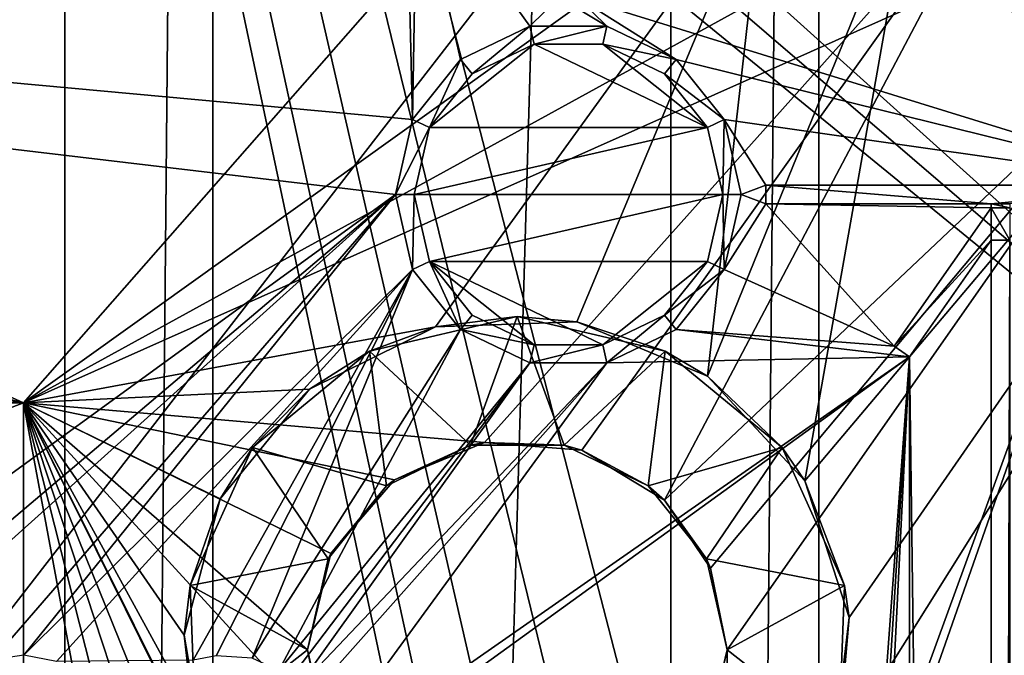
# Model space of a CAD drawing. Extents: x -3 to 104, y -79 to 161.
# Tile 159 of 203: x 66.36 to 74.33, y 85.27 to 90.42. Entities that reach past the tile are written whole.
import ezdxf

# ---------------------------------------------------------------- set-up
doc = ezdxf.new("R2010")
doc.units = 0
doc.header["$MEASUREMENT"] = 0

msp = doc.modelspace()

# ---------------------------------------------------------------- linework, layer by layer
for points in [[(66.720001, 130, -10.3), (63.009998, 0, -10.3), (63.009998, 130, -10.3)], [(66.720001, 0, -10.3), (63.009998, 0, -10.3), (66.720001, 130, -10.3)], [(66.720001, 0, -71.599998), (66.720001, 130, -71.599998), (67.919998, 130, -71.599998)], [(67.919998, 0, -71.599998), (66.720001, 0, -71.599998), (67.919998, 130, -71.599998)], [(66.720001, 130, -71.599998), (66.720001, 0, -10.3), (66.720001, 130, -10.3)], [(66.720001, 0, -71.599998), (66.720001, 0, -10.3), (66.720001, 130, -71.599998)], [(71.629997, 130, -10.3), (67.919998, 0, -10.3), (67.919998, 130, -10.3)], [(71.629997, 0, -10.3), (67.919998, 0, -10.3), (71.629997, 130, -10.3)], [(67.919998, 130, -10.3), (67.919998, 0, -71.599998), (67.919998, 130, -71.599998)], [(67.919998, 0, -10.3), (67.919998, 0, -71.599998), (67.919998, 130, -10.3)], [(71.629997, 0, -71.599998), (71.629997, 130, -71.599998), (72.830002, 130, -71.599998)], [(72.830002, 0, -71.599998), (71.629997, 0, -71.599998), (72.830002, 130, -71.599998)], [(71.629997, 130, -71.599998), (71.629997, 0, -10.3), (71.629997, 130, -10.3)], [(71.629997, 0, -71.599998), (71.629997, 0, -10.3), (71.629997, 130, -71.599998)], [(76.540001, 130, -10.3), (72.830002, 0, -10.3), (72.830002, 130, -10.3)], [(76.540001, 0, -10.3), (72.830002, 0, -10.3), (76.540001, 130, -10.3)], [(72.830002, 130, -10.3), (72.830002, 0, -71.599998), (72.830002, 130, -71.599998)], [(72.830002, 0, -10.3), (72.830002, 0, -71.599998), (72.830002, 130, -10.3)], [(80.207298, 83.608299, 18.9), (98.300003, 129.649994, 18.9), (40.9254, 118.957001, 18.9)], [(98.300003, 129.649994, 17.299999), (74.475899, 72.517403, 17.299999), (60.471001, 126.727997, 17.299999)], [(60.471001, 126.727997, 17.299999), (74.475899, 72.517403, 17.299999), (73.696999, 72.517403, 17.299999)], [(60.471001, 126.727997, 17.299999), (73.696999, 72.517403, 17.299999), (72.9953, 72.179497, 17.299999)], [(60.471001, 19.228001, 17.299999), (60.471001, 126.727997, 17.299999), (72.336403, 70.811302, 17.299999)], [(72.336403, 70.811302, 17.299999), (60.471001, 126.727997, 17.299999), (72.509804, 71.570602, 17.299999)], [(72.509804, 71.570602, 17.299999), (60.471001, 126.727997, 17.299999), (72.9953, 72.179497, 17.299999)], [(39.528702, 112.523003), (39.528702, 23.4326), (96.9217, 124.593002)], [(39.528702, 23.4326), (96.9217, 5.4074), (96.9217, 124.593002)], [(5.1713, 6.7213, -72.699997), (95.428703, 123.278999, -72.699997), (5.1713, 123.278999, -72.699997)], [(5.1713, 6.7213, -72.699997), (95.428703, 6.7213, -72.699997), (95.428703, 123.278999, -72.699997)], [(40.428501, 117.757004, 18.9), (80.207298, 83.608299, 18.9), (40.9254, 118.957001, 18.9)], [(39.471001, 116.879997, 18.9), (80.207298, 83.608299, 18.9), (40.428501, 117.757004, 18.9)], [(72.9953, 72.179497, 18.9), (39.471001, 116.879997, 18.9), (38.997101, 116.658997, 18.9)], [(72.9953, 72.179497, 18.9), (80.207298, 83.608299, 18.9), (39.471001, 116.879997, 18.9)], [(72.509804, 71.570602, 18.9), (38.997101, 116.658997, 18.9), (38.492001, 116.524002, 18.9)], [(72.9953, 72.179497, 18.9), (38.997101, 116.658997, 18.9), (72.509804, 71.570602, 18.9)], [(72.509804, 71.570602, 18.9), (38.492001, 116.524002, 18.9), (10.3364, 88.811302, 18.9)], [(81.800003, 96.800003, -74.699997), (75.800003, 89.074997, -74.699997), (70.875, 94, -74.699997)], [(66.386398, 87.311302, 66.932404), (29.7887, 87.311302, 67.232697), (39.5867, 94.119301, 66.387604)], [(39.5867, 94.119301, 66.387604), (72.384598, 94.148697, 65.877502), (66.386398, 87.311302, 66.932404)], [(66.386398, 87.311302, 66.932404), (72.384598, 94.148697, 65.877502), (72.388298, 91.611298, 66.225304)], [(72.714104, 86.679703, 66.830803), (73.588303, 91.611298, 66.188103), (79.026398, 94.159798, 65.653801)], [(73.073898, 85.571503, 66.947098), (72.714104, 86.679703, 66.830803), (79.026398, 94.159798, 65.653801)], [(72.939003, 84.431999, 67.078003), (73.073898, 85.571503, 66.947098), (79.026398, 94.159798, 65.653801)], [(79.015297, 72.711304, 67.933098), (72.939003, 84.431999, 67.078003), (79.026398, 94.159798, 65.653801)], [(75.800003, 89.074997, -74.699997), (70.875, 90.599998, -74.699997), (70.875, 94, -74.699997)], [(4.5864, 92.311302, 55.700001), (29.7864, 87.311302, 55.700001), (77.586403, 92.311302, 55.700001)], [(9.6776, 90.179497, 54.099998), (8.9759, 90.517403, 54.099998), (77.586403, 92.311302, 54.099998)], [(77.586403, 92.311302, 54.099998), (10.1631, 89.570602, 54.099998), (9.6776, 90.179497, 54.099998)], [(77.586403, 92.311302, 54.099998), (10.3364, 88.811302, 54.099998), (10.1631, 89.570602, 54.099998)], [(72.509804, 71.570602, 54.099998), (10.3364, 88.811302, 54.099998), (77.586403, 92.311302, 54.099998)], [(29.7864, 87.311302, 55.700001), (66.386398, 87.311302, 55.700001), (77.586403, 92.311302, 55.700001)], [(74.475899, 72.517403, 55.700001), (77.586403, 92.311302, 55.700001), (66.386398, 87.311302, 55.700001)], [(72.9953, 72.179497, 54.099998), (72.509804, 71.570602, 54.099998), (77.586403, 92.311302, 54.099998)], [(73.696999, 72.517403, 54.099998), (72.9953, 72.179497, 54.099998), (77.586403, 92.311302, 54.099998)], [(74.475899, 72.517403, 54.099998), (73.696999, 72.517403, 54.099998), (77.586403, 92.311302, 54.099998)], [(46.114799, 91.762497, -74.699997), (69.485199, 91.762497, -74.699997), (69.538597, 89.607399, -74.699997)], [(46.114799, 91.762497, -74.699997), (69.538597, 89.607399, -74.699997), (69.400002, 89, -74.699997)], [(46.114799, 91.762497, -74.699997), (69.400002, 89, -74.699997), (64.264999, 85.266502, -74.699997)], [(69.571297, 91.639603, -74.699997), (69.538597, 89.607399, -74.699997), (69.485199, 91.762497, -74.699997)], [(29.7882, 87.311302, 68.894302), (66.386398, 87.311302, 68.594398), (39.354698, 91.653801, 68.389999)], [(39.354698, 91.653801, 68.389999), (66.386398, 87.311302, 68.594398), (56.8232, 91.6539, 68.246696)], [(56.8232, 91.6539, 68.246696), (66.386398, 87.311302, 68.594398), (74.287201, 91.653999, 67.8256)], [(66.386398, 87.311302, 68.594398), (70.1203, 86.990303, 68.532799), (74.287201, 91.653999, 67.8256)], [(74.287201, 91.653999, 67.8256), (70.1203, 86.990303, 68.532799), (70.907799, 86.929398, 68.517403)], [(74.287201, 91.653999, 67.8256), (70.907799, 86.929398, 68.517403), (71.577499, 86.524498, 68.5448)], [(74.287201, 91.653999, 67.8256), (71.577499, 86.524498, 68.5448), (75.586403, 90.311302, 67.957901)], [(74.287201, 91.653999, 67.8256), (75.586403, 90.311302, 67.957901), (75.466499, 90.856697, 67.891602)], [(66.386398, 87.311302, 66.932404), (72.388298, 91.611298, 66.225304), (69.7248, 87.928902, 66.770103)], [(69.927101, 90.094597, -74.699997), (69.538597, 89.607399, -74.699997), (69.571297, 91.639603, -74.699997)], [(70.724998, 90.599998, -74.699997), (70.488503, 90.364899, -74.699997), (69.571297, 91.639603, -74.699997)], [(70.488503, 90.364899, -74.699997), (69.927101, 90.094597, -74.699997), (69.571297, 91.639603, -74.699997)], [(69.7248, 87.928902, 66.770103), (72.388298, 91.611298, 66.225304), (70.867699, 87.968102, 66.732803)], [(70.867699, 87.968102, 66.732803), (72.388298, 91.611298, 66.225304), (71.928101, 87.527802, 66.754501)], [(71.928101, 87.527802, 66.754501), (72.388298, 91.611298, 66.225304), (73.588303, 91.611298, 66.188103)], [(72.714104, 86.679703, 66.830803), (71.928101, 87.527802, 66.754501), (73.588303, 91.611298, 66.188103)], [(71.111504, 90.364899, -74.699997), (70.488503, 90.364899, -74.699997), (70.724998, 90.599998, -74.699997)], [(71.111504, 90.364899, -74.699997), (70.724998, 90.599998, -74.699997), (70.875, 90.599998, -74.699997)], [(71.111504, 90.364899, -74.699997), (70.875, 90.599998, -74.699997), (71.672897, 90.094597, -74.699997)], [(75.800003, 89.074997, -74.699997), (71.672897, 90.094597, -74.699997), (70.875, 90.599998, -74.699997)], [(70.488503, 90.364899, -74.699997), (69.927101, 90.094597, -74.5), (69.927101, 90.094597, -74.699997)], [(70.488503, 90.364899, -74.5), (69.927101, 90.094597, -74.5), (70.488503, 90.364899, -74.699997)], [(69.927101, 90.094597, -74.5), (70.488503, 90.364899, -74.5), (70.020599, 89.977303, -74.5)], [(70.020599, 89.977303, -74.5), (70.488503, 90.364899, -74.5), (70.521797, 90.218697, -74.5)], [(71.111504, 90.364899, -74.699997), (70.488503, 90.364899, -74.5), (70.488503, 90.364899, -74.699997)], [(71.111504, 90.364899, -74.5), (70.488503, 90.364899, -74.5), (71.111504, 90.364899, -74.699997)], [(70.488503, 90.364899, -74.5), (71.111504, 90.364899, -74.5), (70.521797, 90.218697, -74.5)], [(70.521797, 90.218697, -74.5), (71.111504, 90.364899, -74.5), (71.078201, 90.218697, -74.5)], [(71.111504, 90.364899, -74.5), (71.672897, 90.094597, -74.5), (71.078201, 90.218697, -74.5)], [(71.672897, 90.094597, -74.699997), (71.111504, 90.364899, -74.5), (71.111504, 90.364899, -74.699997)], [(71.672897, 90.094597, -74.5), (71.111504, 90.364899, -74.5), (71.672897, 90.094597, -74.699997)], [(71.577499, 86.524498, 68.5448), (71.952499, 85.972504, 68.596901), (75.586403, 90.311302, 67.957901)], [(75.586403, 90.311302, 67.957901), (71.952499, 85.972504, 68.596901), (72.086403, 85.311203, 68.667603)], [(75.586403, 90.311302, 67.957901), (72.086403, 85.311203, 68.667603), (72.055603, 80.6334, 69.155296)], [(75.586403, 90.311302, 67.957901), (72.055603, 80.6334, 69.155296), (72.086304, 80.311302, 69.184799)], [(75.586403, 90.311302, 67.957901), (72.086304, 80.311302, 69.184799), (75.586502, 69.933899, 69.892502)], [(70.521797, 90.218697, -74.699997), (69.673798, 89.542397, -74.699997), (70.020599, 89.977303, -74.699997)], [(71.926201, 89.542397, -74.699997), (69.673798, 89.542397, -74.699997), (70.521797, 90.218697, -74.699997)], [(70.020599, 89.977303, -74.5), (70.521797, 90.218697, -74.699997), (70.020599, 89.977303, -74.699997)], [(70.020599, 89.977303, -74.5), (70.521797, 90.218697, -74.5), (70.521797, 90.218697, -74.699997)], [(71.926201, 89.542397, -74.699997), (70.521797, 90.218697, -74.699997), (71.078201, 90.218697, -74.699997)], [(70.521797, 90.218697, -74.5), (71.078201, 90.218697, -74.699997), (70.521797, 90.218697, -74.699997)], [(70.521797, 90.218697, -74.5), (71.078201, 90.218697, -74.5), (71.078201, 90.218697, -74.699997)], [(71.078201, 90.218697, -74.5), (71.672897, 90.094597, -74.5), (71.579399, 89.977303, -74.5)], [(71.926201, 89.542397, -74.699997), (71.078201, 90.218697, -74.699997), (71.579399, 89.977303, -74.699997)], [(71.078201, 90.218697, -74.5), (71.579399, 89.977303, -74.699997), (71.078201, 90.218697, -74.699997)], [(71.078201, 90.218697, -74.5), (71.579399, 89.977303, -74.5), (71.579399, 89.977303, -74.699997)], [(69.927101, 90.094597, -74.699997), (69.538597, 89.607399, -74.5), (69.538597, 89.607399, -74.699997)], [(69.927101, 90.094597, -74.5), (69.538597, 89.607399, -74.5), (69.927101, 90.094597, -74.699997)], [(69.538597, 89.607399, -74.5), (69.927101, 90.094597, -74.5), (69.673798, 89.542397, -74.5)], [(69.673798, 89.542397, -74.5), (69.927101, 90.094597, -74.5), (70.020599, 89.977303, -74.5)], [(71.579399, 89.977303, -74.5), (71.672897, 90.094597, -74.5), (72.061401, 89.607399, -74.5)], [(75.800003, 89.074997, -74.699997), (72.061401, 89.607399, -74.699997), (71.672897, 90.094597, -74.699997)], [(72.061401, 89.607399, -74.699997), (71.672897, 90.094597, -74.5), (71.672897, 90.094597, -74.699997)], [(72.061401, 89.607399, -74.5), (71.672897, 90.094597, -74.5), (72.061401, 89.607399, -74.699997)], [(69.673798, 89.542397, -74.5), (70.020599, 89.977303, -74.699997), (69.673798, 89.542397, -74.699997)], [(69.673798, 89.542397, -74.5), (70.020599, 89.977303, -74.5), (70.020599, 89.977303, -74.699997)], [(71.579399, 89.977303, -74.5), (72.061401, 89.607399, -74.5), (71.926201, 89.542397, -74.5)], [(71.579399, 89.977303, -74.5), (71.926201, 89.542397, -74.699997), (71.579399, 89.977303, -74.699997)], [(71.579399, 89.977303, -74.5), (71.926201, 89.542397, -74.5), (71.926201, 89.542397, -74.699997)], [(69.538597, 89.607399, -74.699997), (69.400002, 89, -74.5), (69.400002, 89, -74.699997)], [(69.538597, 89.607399, -74.5), (69.400002, 89, -74.5), (69.538597, 89.607399, -74.699997)], [(69.538597, 89.607399, -74.5), (69.673798, 89.542397, -74.5), (69.400002, 89, -74.5)], [(71.926201, 89.542397, -74.5), (72.061401, 89.607399, -74.5), (72.050003, 89, -74.5)], [(72.050003, 89, -74.5), (72.061401, 89.607399, -74.5), (72.199997, 89, -74.5)], [(72.400002, 89.074997, -74.699997), (72.199997, 89, -74.699997), (72.061401, 89.607399, -74.699997)], [(75.800003, 89.074997, -74.699997), (72.400002, 89.074997, -74.699997), (72.061401, 89.607399, -74.699997)], [(72.199997, 89, -74.699997), (72.061401, 89.607399, -74.5), (72.061401, 89.607399, -74.699997)], [(72.199997, 89, -74.5), (72.061401, 89.607399, -74.5), (72.199997, 89, -74.699997)], [(69.400002, 89, -74.5), (69.673798, 89.542397, -74.5), (69.550003, 89, -74.5)], [(72.050003, 89, -74.699997), (69.550003, 89, -74.699997), (71.926201, 89.542397, -74.699997)], [(71.926201, 89.542397, -74.699997), (69.550003, 89, -74.699997), (69.673798, 89.542397, -74.699997)], [(69.550003, 89, -74.5), (69.673798, 89.542397, -74.699997), (69.550003, 89, -74.699997)], [(69.550003, 89, -74.5), (69.673798, 89.542397, -74.5), (69.673798, 89.542397, -74.699997)], [(71.926201, 89.542397, -74.5), (72.050003, 89, -74.5), (72.050003, 89, -74.699997)], [(71.926201, 89.542397, -74.5), (72.050003, 89, -74.699997), (71.926201, 89.542397, -74.699997)], [(72.400002, 88.925003, -74.699997), (72.199997, 89, -74.699997), (72.400002, 89.074997, -74.699997)], [(75.800003, 89.074997, -74.699997), (75.800003, 89.074997, -74.5), (72.400002, 89.074997, -74.699997)], [(72.400002, 89.074997, -74.699997), (75.800003, 89.074997, -74.5), (72.400002, 89.074997, -74.5)], [(72.400002, 89.074997, -74.5), (74.224998, 88.925003, -74.5), (72.400002, 88.925003, -74.5)], [(72.400002, 89.074997, -74.5), (75.800003, 89.074997, -74.5), (74.224998, 88.925003, -74.5)], [(72.400002, 89.074997, -74.699997), (72.400002, 89.074997, -74.5), (72.400002, 88.925003, -74.699997)], [(72.400002, 88.925003, -74.699997), (72.400002, 89.074997, -74.5), (72.400002, 88.925003, -74.5)], [(74.224998, 88.925003, -74.5), (75.800003, 89.074997, -74.5), (74.375, 88.925003, -74.5)], [(64.959999, 85.241096, -74.699997), (64.264999, 85.266502, -74.699997), (69.400002, 89, -74.699997)], [(65.216904, 85.241096, -74.699997), (64.959999, 85.241096, -74.699997), (69.400002, 89, -74.699997)], [(66.135498, 85.230103, -74.699997), (65.216904, 85.241096, -74.699997), (69.400002, 89, -74.699997)], [(66.389397, 85.266403, -74.699997), (66.135498, 85.230103, -74.699997), (69.400002, 89, -74.699997)], [(69.538597, 88.392601, -74.699997), (66.389397, 85.266403, -74.699997), (69.400002, 89, -74.699997)], [(69.400002, 89, -74.699997), (69.538597, 88.392601, -74.5), (69.538597, 88.392601, -74.699997)], [(69.400002, 89, -74.5), (69.538597, 88.392601, -74.5), (69.400002, 89, -74.699997)], [(69.400002, 89, -74.5), (69.550003, 89, -74.5), (69.538597, 88.392601, -74.5)], [(69.538597, 88.392601, -74.5), (69.550003, 89, -74.5), (69.673798, 88.457603, -74.5)], [(69.673798, 88.457603, -74.5), (69.550003, 89, -74.5), (69.550003, 89, -74.699997)], [(69.673798, 88.457603, -74.5), (69.550003, 89, -74.699997), (69.673798, 88.457603, -74.699997)], [(72.050003, 89, -74.699997), (69.673798, 88.457603, -74.699997), (69.550003, 89, -74.699997)], [(71.926201, 88.457603, -74.699997), (69.673798, 88.457603, -74.699997), (72.050003, 89, -74.699997)], [(71.926201, 88.457603, -74.5), (72.050003, 89, -74.5), (72.061401, 88.392601, -74.5)], [(72.050003, 89, -74.5), (71.926201, 88.457603, -74.699997), (72.050003, 89, -74.699997)], [(72.050003, 89, -74.5), (71.926201, 88.457603, -74.5), (71.926201, 88.457603, -74.699997)], [(72.050003, 89, -74.5), (72.199997, 89, -74.5), (72.061401, 88.392601, -74.5)], [(72.400002, 88.925003, -74.699997), (72.061401, 88.392601, -74.699997), (72.199997, 89, -74.699997)], [(72.061401, 88.392601, -74.699997), (72.199997, 89, -74.5), (72.199997, 89, -74.699997)], [(72.061401, 88.392601, -74.5), (72.199997, 89, -74.5), (72.061401, 88.392601, -74.699997)], [(73.439598, 87.771301, -74.699997), (72.061401, 88.392601, -74.699997), (72.400002, 88.925003, -74.699997)], [(74.224998, 88.892899, -74.699997), (72.400002, 88.925003, -74.699997), (74.224998, 88.925003, -74.699997)], [(74.224998, 88.892899, -74.699997), (73.439598, 87.771301, -74.699997), (72.400002, 88.925003, -74.699997)], [(74.224998, 88.925003, -74.5), (72.400002, 88.925003, -74.699997), (72.400002, 88.925003, -74.5)], [(74.224998, 88.925003, -74.5), (74.224998, 88.925003, -74.699997), (72.400002, 88.925003, -74.699997)], [(73.439598, 87.771301, -74.5), (74.224998, 88.892899, -74.5), (74.224998, 88.631401, -74.5)], [(74.224998, 88.892899, -74.5), (73.439598, 87.771301, -74.5), (74.224998, 88.892899, -74.699997)], [(74.224998, 88.892899, -74.699997), (73.439598, 87.771301, -74.5), (73.439598, 87.771301, -74.699997)], [(74.224998, 88.925003, -74.5), (74.375, 88.925003, -74.5), (74.375, 88.892899, -74.5)], [(74.224998, 88.925003, -74.5), (74.375, 88.892899, -74.5), (74.224998, 88.892899, -74.5)], [(74.224998, 88.925003, -74.5), (74.224998, 88.892899, -74.5), (74.224998, 88.925003, -74.699997)], [(74.224998, 88.925003, -74.699997), (74.224998, 88.892899, -74.5), (74.224998, 88.892899, -74.699997)], [(74.224998, 88.892899, -74.5), (74.375, 88.892899, -74.5), (74.375, 88.631401, -74.5)], [(74.224998, 88.892899, -74.5), (74.375, 88.631401, -74.5), (74.224998, 88.631401, -74.5)], [(10.1631, 88.052002, 18.9), (72.509804, 71.570602, 18.9), (10.3364, 88.811302, 18.9)], [(72.509804, 71.570602, 54.099998), (10.1631, 88.052002, 54.099998), (10.3364, 88.811302, 54.099998)], [(74.224998, 88.631401, -74.5), (73.5625, 87.685204, -74.5), (73.439598, 87.771301, -74.5)], [(74.224998, 88.631401, -74.699997), (74.224998, 37.368599, -74.699997), (73.5625, 87.685204, -74.699997)], [(73.5625, 87.685204, -74.699997), (74.224998, 88.631401, -74.5), (74.224998, 88.631401, -74.699997)], [(73.5625, 87.685204, -74.5), (74.224998, 88.631401, -74.5), (73.5625, 87.685204, -74.699997)], [(74.375, 88.631401, -74.5), (74.375, 37.368599, -74.5), (74.224998, 37.368599, -74.5)], [(74.375, 88.631401, -74.5), (74.224998, 37.368599, -74.5), (74.224998, 88.631401, -74.5)], [(74.224998, 88.631401, -74.5), (74.224998, 37.368599, -74.5), (74.224998, 88.631401, -74.699997)], [(74.224998, 88.631401, -74.699997), (74.224998, 37.368599, -74.5), (74.224998, 37.368599, -74.699997)], [(69.538597, 88.392601, -74.5), (69.673798, 88.457603, -74.5), (69.927101, 87.905403, -74.5)], [(69.927101, 87.905403, -74.5), (69.673798, 88.457603, -74.5), (70.020599, 88.022697, -74.5)], [(70.020599, 88.022697, -74.5), (69.673798, 88.457603, -74.699997), (70.020599, 88.022697, -74.699997)], [(70.020599, 88.022697, -74.5), (69.673798, 88.457603, -74.5), (69.673798, 88.457603, -74.699997)], [(70.521797, 87.781303, -74.699997), (69.673798, 88.457603, -74.699997), (71.078201, 87.781303, -74.699997)], [(71.078201, 87.781303, -74.699997), (69.673798, 88.457603, -74.699997), (71.926201, 88.457603, -74.699997)], [(70.521797, 87.781303, -74.699997), (70.020599, 88.022697, -74.699997), (69.673798, 88.457603, -74.699997)], [(71.579399, 88.022697, -74.699997), (71.078201, 87.781303, -74.699997), (71.926201, 88.457603, -74.699997)], [(71.926201, 88.457603, -74.5), (72.061401, 88.392601, -74.5), (71.579399, 88.022697, -74.5)], [(71.926201, 88.457603, -74.5), (71.579399, 88.022697, -74.699997), (71.926201, 88.457603, -74.699997)], [(71.926201, 88.457603, -74.5), (71.579399, 88.022697, -74.5), (71.579399, 88.022697, -74.699997)], [(66.652702, 85.216499, -74.699997), (66.389397, 85.266403, -74.699997), (69.538597, 88.392601, -74.699997)], [(67.760597, 85.227501, -74.699997), (66.652702, 85.216499, -74.699997), (69.538597, 88.392601, -74.699997)], [(67.9459, 85.263298, -74.699997), (67.760597, 85.227501, -74.699997), (69.538597, 88.392601, -74.699997)], [(68.239403, 85.2444, -74.699997), (67.9459, 85.263298, -74.699997), (69.538597, 88.392601, -74.699997)], [(69.927101, 87.905403, -74.699997), (68.239403, 85.2444, -74.699997), (69.538597, 88.392601, -74.699997)], [(69.538597, 88.392601, -74.699997), (69.927101, 87.905403, -74.5), (69.927101, 87.905403, -74.699997)], [(69.538597, 88.392601, -74.5), (69.927101, 87.905403, -74.5), (69.538597, 88.392601, -74.699997)], [(71.579399, 88.022697, -74.5), (72.061401, 88.392601, -74.5), (71.672897, 87.905403, -74.5)], [(73.439598, 87.771301, -74.699997), (71.672897, 87.905403, -74.699997), (72.061401, 88.392601, -74.699997)], [(71.672897, 87.905403, -74.699997), (72.061401, 88.392601, -74.5), (72.061401, 88.392601, -74.699997)], [(71.672897, 87.905403, -74.5), (72.061401, 88.392601, -74.5), (71.672897, 87.905403, -74.699997)], [(9.6776, 87.4431, 18.9), (72.336403, 70.811302, 18.9), (10.1631, 88.052002, 18.9)], [(72.336403, 70.811302, 54.099998), (9.6776, 87.4431, 54.099998), (10.1631, 88.052002, 54.099998)], [(72.336403, 70.811302, 18.9), (72.509804, 71.570602, 18.9), (10.1631, 88.052002, 18.9)], [(72.336403, 70.811302, 54.099998), (10.1631, 88.052002, 54.099998), (72.509804, 71.570602, 54.099998)], [(70.386398, 88.011299, 58.700001), (69.190102, 87.731796, 58.700001), (69.7248, 87.928902, 66.770103)], [(69.190102, 87.731796, 58.700001), (70.386398, 88.011299, 58.700001), (70.008202, 86.968697, 58.700001)], [(70.386398, 88.011299, 58.700001), (69.7248, 87.928902, 66.770103), (70.867699, 87.968102, 66.732803)], [(70.020599, 88.022697, -74.5), (70.521797, 87.781303, -74.5), (69.927101, 87.905403, -74.5)], [(70.008202, 86.968697, 58.700001), (70.386398, 88.011299, 58.700001), (70.764702, 86.968697, 58.700001)], [(70.521797, 87.781303, -74.5), (70.020599, 88.022697, -74.699997), (70.521797, 87.781303, -74.699997)], [(70.521797, 87.781303, -74.5), (70.020599, 88.022697, -74.5), (70.020599, 88.022697, -74.699997)], [(71.582802, 87.731796, 58.700001), (70.386398, 88.011299, 58.700001), (70.867699, 87.968102, 66.732803)], [(70.386398, 88.011299, 58.700001), (71.582802, 87.731796, 58.700001), (70.764702, 86.968697, 58.700001)], [(71.078201, 87.781303, -74.5), (71.579399, 88.022697, -74.5), (71.111504, 87.635101, -74.5)], [(71.579399, 88.022697, -74.5), (71.078201, 87.781303, -74.699997), (71.579399, 88.022697, -74.699997)], [(71.579399, 88.022697, -74.5), (71.078201, 87.781303, -74.5), (71.078201, 87.781303, -74.699997)], [(71.111504, 87.635101, -74.5), (71.579399, 88.022697, -74.5), (71.672897, 87.905403, -74.5)], [(66.386398, 87.311302, 66.932404), (69.7248, 87.928902, 66.770103), (68.7024, 87.4217, 66.859001)], [(68.453903, 85.1446, -74.699997), (68.239403, 85.2444, -74.699997), (69.927101, 87.905403, -74.699997)], [(70.488503, 87.635101, -74.699997), (68.453903, 85.1446, -74.699997), (69.927101, 87.905403, -74.699997)], [(69.190102, 87.731796, 58.700001), (68.7024, 87.4217, 66.859001), (69.7248, 87.928902, 66.770103)], [(69.927101, 87.905403, -74.699997), (70.488503, 87.635101, -74.5), (70.488503, 87.635101, -74.699997)], [(69.927101, 87.905403, -74.5), (70.488503, 87.635101, -74.5), (69.927101, 87.905403, -74.699997)], [(69.927101, 87.905403, -74.5), (70.521797, 87.781303, -74.5), (70.488503, 87.635101, -74.5)], [(71.582802, 87.731796, 58.700001), (70.867699, 87.968102, 66.732803), (71.928101, 87.527802, 66.754501)], [(73.5625, 87.685204, -74.699997), (71.111504, 87.635101, -74.699997), (71.672897, 87.905403, -74.699997)], [(71.111504, 87.635101, -74.699997), (71.672897, 87.905403, -74.5), (71.672897, 87.905403, -74.699997)], [(71.111504, 87.635101, -74.5), (71.672897, 87.905403, -74.5), (71.111504, 87.635101, -74.699997)], [(73.5625, 87.685204, -74.699997), (71.672897, 87.905403, -74.699997), (73.439598, 87.771301, -74.699997)], [(70.488503, 87.635101, -74.5), (71.078201, 87.781303, -74.5), (71.111504, 87.635101, -74.5)], [(70.521797, 87.781303, -74.5), (71.078201, 87.781303, -74.5), (70.488503, 87.635101, -74.5)], [(71.078201, 87.781303, -74.5), (70.521797, 87.781303, -74.699997), (71.078201, 87.781303, -74.699997)], [(71.078201, 87.781303, -74.5), (70.521797, 87.781303, -74.5), (70.521797, 87.781303, -74.699997)], [(73.439598, 87.771301, -74.699997), (73.439598, 87.771301, -74.5), (73.5625, 87.685204, -74.699997)], [(73.5625, 87.685204, -74.699997), (73.439598, 87.771301, -74.5), (73.5625, 87.685204, -74.5)], [(69.190102, 87.731796, 58.700001), (68.241402, 86.951103, 58.700001), (68.7024, 87.4217, 66.859001)], [(68.241402, 86.951103, 58.700001), (69.190102, 87.731796, 58.700001), (69.3265, 86.640404, 58.700001)], [(73.5625, 87.685204, -74.699997), (68.6222, 84.107803, -74.699997), (68.6409, 84.25, -74.699997)], [(73.5625, 87.685204, -74.699997), (69.927101, 38.094601, -74.699997), (68.6222, 84.107803, -74.699997)], [(73.5625, 87.685204, -74.699997), (68.6409, 84.25, -74.699997), (71.111504, 87.635101, -74.699997)], [(69.190102, 87.731796, 58.700001), (70.008202, 86.968697, 58.700001), (69.3265, 86.640404, 58.700001)], [(73.5625, 87.685204, -74.699997), (70.488503, 38.364899, -74.699997), (69.927101, 38.094601, -74.699997)], [(73.5625, 87.685204, -74.699997), (71.111504, 38.364899, -74.699997), (70.488503, 38.364899, -74.699997)], [(70.764702, 86.968697, 58.700001), (71.582802, 87.731796, 58.700001), (71.446404, 86.640404, 58.700001)], [(73.5625, 87.685204, -74.699997), (73.5625, 38.3148, -74.699997), (71.111504, 38.364899, -74.699997)], [(71.582802, 87.731796, 58.700001), (72.531403, 86.951103, 58.700001), (71.446404, 86.640404, 58.700001)], [(72.531403, 86.951103, 58.700001), (71.582802, 87.731796, 58.700001), (71.928101, 87.527802, 66.754501)], [(73.5625, 87.685204, -74.699997), (74.224998, 37.368599, -74.699997), (73.5625, 38.3148, -74.699997)], [(70.488503, 87.635101, -74.699997), (68.533501, 85.060997, -74.699997), (68.453903, 85.1446, -74.699997)], [(70.488503, 87.635101, -74.699997), (68.581902, 84.970398, -74.699997), (68.533501, 85.060997, -74.699997)], [(71.111504, 87.635101, -74.699997), (68.581902, 84.970398, -74.699997), (70.488503, 87.635101, -74.699997)], [(71.111504, 87.635101, -74.699997), (68.600304, 84.811699, -74.699997), (68.581902, 84.970398, -74.699997)], [(71.111504, 87.635101, -74.699997), (68.6409, 84.25, -74.699997), (68.600304, 84.811699, -74.699997)], [(70.488503, 87.635101, -74.699997), (71.111504, 87.635101, -74.5), (71.111504, 87.635101, -74.699997)], [(70.488503, 87.635101, -74.5), (71.111504, 87.635101, -74.5), (70.488503, 87.635101, -74.699997)], [(72.531403, 86.951103, 58.700001), (71.928101, 87.527802, 66.754501), (72.714104, 86.679703, 66.830803)], [(37.971001, 29.478001, 18.9), (72.336403, 70.811302, 18.9), (9.6776, 87.4431, 18.9)], [(72.509804, 70.052002, 54.099998), (9.6776, 87.4431, 54.099998), (72.336403, 70.811302, 54.099998)], [(72.509804, 70.052002, 54.099998), (9.6776, 22.179501, 54.099998), (9.6776, 87.4431, 54.099998)], [(66.386398, 87.311302, 66.932404), (68.7024, 87.4217, 66.859001), (67.979698, 86.535301, 66.982597)], [(68.241402, 86.951103, 58.700001), (67.979698, 86.535301, 66.982597), (68.7024, 87.4217, 66.859001)], [(29.7864, 87.311302, 55.700001), (29.7864, 87.311302, 62.700001), (66.386398, 87.311302, 55.700001)], [(66.386398, 87.311302, 55.700001), (29.7864, 87.311302, 62.700001), (66.386398, 87.311302, 62.700001)], [(29.7864, 73.311302, 62.700001), (66.386398, 87.311302, 62.700001), (29.7864, 87.311302, 62.700001)], [(29.7864, 73.311302, 62.700001), (66.386398, 73.311302, 62.700001), (66.386398, 87.311302, 62.700001)], [(29.7882, 87.311302, 68.894302), (29.7887, 87.311302, 67.232697), (66.386398, 87.311302, 68.594398)], [(66.386398, 87.311302, 68.594398), (29.7887, 87.311302, 67.232697), (66.386398, 87.311302, 66.932404)], [(66.386398, 87.311302, 68.594398), (68.888397, 81.114601, 69.198402), (68.818901, 84.653603, 68.833397)], [(66.386398, 87.311302, 68.594398), (68.686501, 85.311996, 68.764503), (68.8759, 86.090599, 68.671204)], [(66.386398, 87.311302, 68.594398), (68.8759, 86.090599, 68.671204), (69.3908, 86.6894, 68.588203)], [(66.386398, 87.311302, 68.594398), (69.3908, 86.6894, 68.588203), (70.1203, 86.990303, 68.532799)], [(66.386398, 87.311302, 68.594398), (68.818901, 84.653603, 68.833397), (68.686501, 85.311996, 68.764503)], [(66.386398, 87.311302, 68.594398), (68.686699, 80.311302, 69.282303), (68.888397, 81.114601, 69.198402)], [(66.386398, 87.311302, 68.594398), (66.386398, 73.311302, 69.931099), (68.686699, 80.311302, 69.282303)], [(67.688797, 85.428703, 67.116898), (66.386398, 87.311302, 66.932404), (67.979698, 86.535301, 66.982597)], [(67.878403, 84.312302, 67.235603), (66.386398, 87.311302, 66.932404), (67.688797, 85.428703, 67.116898)], [(67.8965, 81.3554, 67.543098), (66.386398, 87.311302, 66.932404), (67.878403, 84.312302, 67.235603)], [(67.6866, 80.311302, 67.650803), (66.386398, 87.311302, 66.932404), (67.8965, 81.3554, 67.543098)], [(66.386398, 73.311302, 68.276398), (66.386398, 87.311302, 66.932404), (67.6866, 80.311302, 67.650803)], [(66.386398, 87.311302, 66.932404), (66.386398, 73.311302, 68.276398), (66.386398, 87.311302, 68.594398)], [(66.386398, 73.311302, 68.276398), (66.386398, 73.311302, 69.931099), (66.386398, 87.311302, 68.594398)], [(73.696999, 72.517403, 55.700001), (74.475899, 72.517403, 55.700001), (66.386398, 87.311302, 55.700001)], [(66.386398, 73.311302, 55.700001), (73.696999, 72.517403, 55.700001), (66.386398, 87.311302, 55.700001)], [(66.386398, 87.311302, 55.700001), (66.386398, 73.311302, 62.700001), (66.386398, 73.311302, 55.700001)], [(66.386398, 87.311302, 62.700001), (66.386398, 73.311302, 62.700001), (66.386398, 87.311302, 55.700001)], [(68.241402, 86.951103, 58.700001), (67.7369, 85.830902, 58.700001), (67.979698, 86.535301, 66.982597)], [(67.7369, 85.830902, 58.700001), (68.241402, 86.951103, 58.700001), (68.854797, 86.048897, 58.700001)], [(68.241402, 86.951103, 58.700001), (69.3265, 86.640404, 58.700001), (68.854797, 86.048897, 58.700001)], [(69.3265, 86.640404, 58.700001), (70.008202, 86.968697, 58.700001), (69.3908, 86.6894, 68.588203)], [(69.3908, 86.6894, 68.588203), (70.008202, 86.968697, 58.700001), (70.1203, 86.990303, 68.532799)], [(70.008202, 86.968697, 58.700001), (70.764702, 86.968697, 58.700001), (70.1203, 86.990303, 68.532799)], [(70.1203, 86.990303, 68.532799), (70.764702, 86.968697, 58.700001), (70.907799, 86.929398, 68.517403)], [(70.764702, 86.968697, 58.700001), (71.446404, 86.640404, 58.700001), (70.907799, 86.929398, 68.517403)], [(71.446404, 86.640404, 58.700001), (72.531403, 86.951103, 58.700001), (71.918098, 86.048897, 58.700001)], [(71.918098, 86.048897, 58.700001), (72.531403, 86.951103, 58.700001), (73.036003, 85.830902, 58.700001)], [(73.036003, 85.830902, 58.700001), (72.531403, 86.951103, 58.700001), (72.714104, 86.679703, 66.830803)], [(70.907799, 86.929398, 68.517403), (71.446404, 86.640404, 58.700001), (71.577499, 86.524498, 68.5448)], [(68.854797, 86.048897, 58.700001), (69.3265, 86.640404, 58.700001), (68.8759, 86.090599, 68.671204)], [(68.8759, 86.090599, 68.671204), (69.3265, 86.640404, 58.700001), (69.3908, 86.6894, 68.588203)], [(71.446404, 86.640404, 58.700001), (71.918098, 86.048897, 58.700001), (71.577499, 86.524498, 68.5448)], [(73.036003, 85.830902, 58.700001), (72.714104, 86.679703, 66.830803), (73.073898, 85.571503, 66.947098)], [(67.7369, 85.830902, 58.700001), (67.688797, 85.428703, 67.116898), (67.979698, 86.535301, 66.982597)], [(71.577499, 86.524498, 68.5448), (71.918098, 86.048897, 58.700001), (71.952499, 85.972504, 68.596901)], [(68.686501, 85.311996, 68.764503), (68.854797, 86.048897, 58.700001), (68.8759, 86.090599, 68.671204)], [(67.7369, 85.830902, 58.700001), (68.854797, 86.048897, 58.700001), (68.686401, 85.311302, 58.700001)], [(68.686401, 85.311302, 58.700001), (68.854797, 86.048897, 58.700001), (68.686501, 85.311996, 68.764503)], [(71.918098, 86.048897, 58.700001), (73.036003, 85.830902, 58.700001), (72.086403, 85.311302, 58.700001)], [(71.918098, 86.048897, 58.700001), (72.086403, 85.311302, 58.700001), (71.952499, 85.972504, 68.596901)], [(71.952499, 85.972504, 68.596901), (72.086403, 85.311302, 58.700001), (72.086403, 85.311203, 68.667603)], [(67.7369, 85.830902, 58.700001), (67.780998, 84.603104, 58.700001), (67.688797, 85.428703, 67.116898)], [(67.7369, 85.830902, 58.700001), (68.686401, 85.311302, 58.700001), (67.780998, 84.603104, 58.700001)], [(72.086403, 85.311302, 58.700001), (73.036003, 85.830902, 58.700001), (72.991898, 84.603104, 58.700001)], [(72.991898, 84.603104, 58.700001), (73.036003, 85.830902, 58.700001), (73.073898, 85.571503, 66.947098)], [(72.991898, 84.603104, 58.700001), (73.073898, 85.571503, 66.947098), (72.939003, 84.431999, 67.078003)], [(67.780998, 84.603104, 58.700001), (67.878403, 84.312302, 67.235603), (67.688797, 85.428703, 67.116898)], [(67.780998, 84.603104, 58.700001), (68.686401, 85.311302, 58.700001), (68.854797, 84.5737, 58.700001)], [(68.818901, 84.653603, 68.833397), (68.686401, 85.311302, 58.700001), (68.686501, 85.311996, 68.764503)], [(68.854797, 84.5737, 58.700001), (68.686401, 85.311302, 58.700001), (68.818901, 84.653603, 68.833397)], [(72.086403, 85.311203, 68.667603), (71.898598, 84.535202, 68.758598), (72.055603, 80.6334, 69.155296)], [(72.086403, 85.311203, 68.667603), (71.918098, 84.5737, 58.700001), (71.898598, 84.535202, 68.758598)], [(72.086403, 85.311302, 58.700001), (72.991898, 84.603104, 58.700001), (71.918098, 84.5737, 58.700001)], [(72.086403, 85.311302, 58.700001), (71.918098, 84.5737, 58.700001), (72.086403, 85.311203, 68.667603)]]:
    msp.add_3dface(points)

doc.saveas('drawing.dxf')
